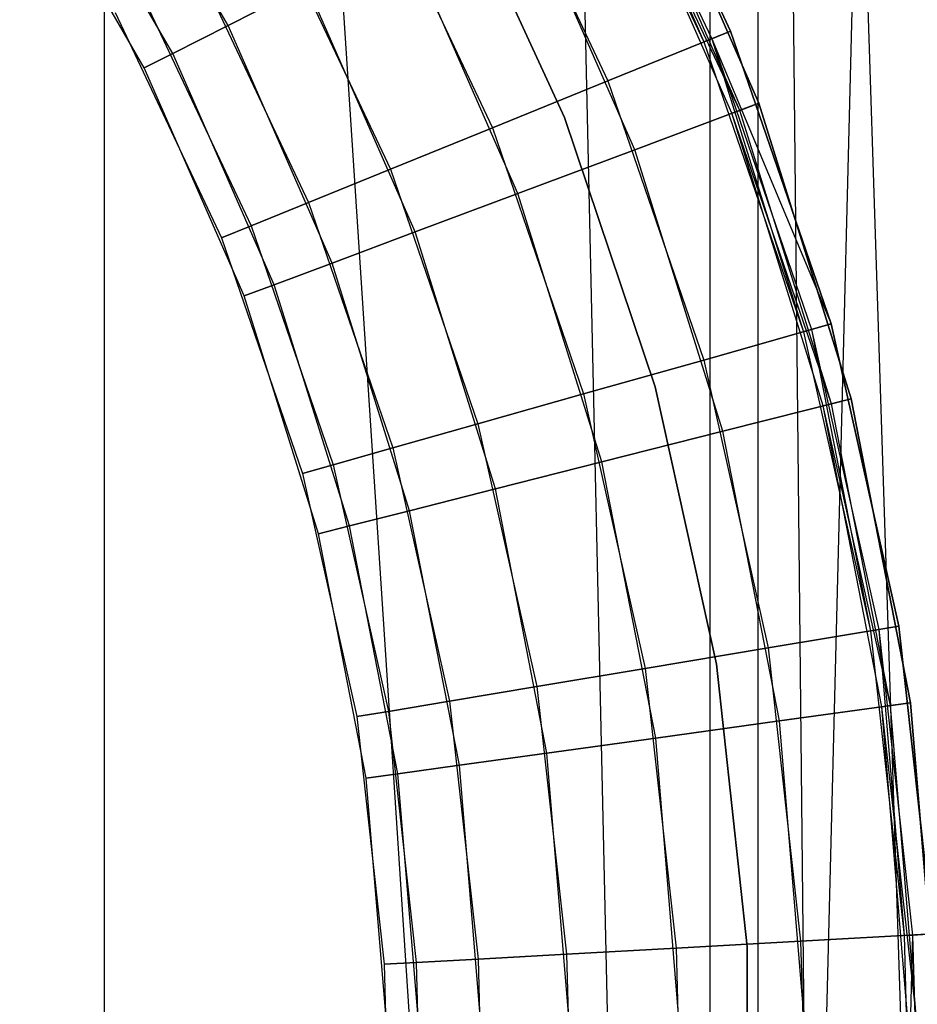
# Model space of a CAD drawing. Extents: x 0.1 to 12.1, y -6 to 6.
# Tile 76 of 181: x 6.426 to 6.597, y 0.016 to 0.204. Entities that reach past the tile are written whole.
import ezdxf

# ---------------------------------------------------------------- set-up
doc = ezdxf.new("R2010")
doc.units = 0
doc.header["$LTSCALE"] = 2.54
doc.layers.get('0').update_dxf_attribs({"linetype": 'CONTINUOUS'})

# ---------------------------------------------------------------- blocks, each defined once
blk = doc.blocks.new('DROPS_COLOR_C_STL')
at = {"color": 0}
for p, q in [((6.44165, 0.9, 26.53297), (6.44165, -0.9, 26.53297)), ((6.44165, 0.9, 26.53297), (6.44165, -0.9, 26.53297)), ((6.44165, 0.9, 26.53297), (6.55711, -0.85989, 26.54135)), ((6.44165, 0.9, 26.53297), (6.55711, -0.85989, 26.54135)), ((6.51769, 0.9, 26.53824), (6.55711, -0.85989, 26.54135)), ((6.51769, 0.9, 26.53824), (6.55711, -0.85989, 26.54135)), ((6.55711, -0.85989, 26.54135), (6.55713, 0.85987, 26.54135)), ((6.55711, -0.85989, 26.54135), (6.55713, 0.85987, 26.54135)), ((6.62027, -0.80885, 35.56442), (6.56624, 0.8516, 35.55722)), ((6.56624, 0.8516, 35.55722), (6.56624, -0.8516, 35.55722)), ((6.56624, 0.8516, 35.55722), (6.56624, -0.8516, 35.55722)), ((6.56624, 0.8516, 35.55722), (6.58385, -0.83654, 35.55949)), ((6.56624, 0.8516, 35.55722), (6.58385, -0.83654, 35.55949)), ((6.62027, -0.80885, 35.56442), (6.56624, 0.8516, 35.55722)), ((6.59981, 0.82387, 26.54502), (6.55711, -0.85989, 26.54135)), ((6.59981, 0.82387, 26.54502), (6.55711, -0.85989, 26.54135)), ((6.56104, 0.20151, 11), (6.53586, 0.25487, 11)), ((6.53586, 0.25487, 11.1), (6.56104, 0.20151, 11.1)), ((6.56104, 0.20151, 10.889), (6.53586, 0.25487, 10.889)), ((6.53586, 0.25487, 11.1), (6.56104, 0.20151, 11.1)), ((6.56104, 0.20151, 10.889), (6.53586, 0.25487, 10.889)), ((6.53586, 0.25487, 10.989), (6.56104, 0.20151, 10.989)), ((6.53586, 0.25487, 10.989), (6.56104, 0.20151, 10.989)), ((6.56104, 0.20151, 11), (6.53586, 0.25487, 11)), ((6.53103, 0.25225, 10.9945), (6.55595, 0.19944, 10.9945)), ((6.53244, 0.25302, 10.99061), (6.55744, 0.20005, 10.99061)), ((6.53244, 0.25302, 10.99061), (6.55744, 0.20005, 10.99061)), ((6.53244, 0.25302, 10.99839), (6.55595, 0.19944, 10.9945)), ((6.53244, 0.25302, 10.99839), (6.55744, 0.20005, 10.99839)), ((6.53244, 0.25302, 10.99839), (6.55744, 0.20005, 10.99839)), ((6.46524, 0.20259, 164.34557), (6.44052, 0.2454, 164.34557)), ((6.46524, 0.20259, 164.34557), (6.44052, 0.2454, 164.34557)), ((6.46524, 0.20259, 164.46543), (6.44052, 0.2454, 164.46543)), ((6.46524, 0.20259, 164.46543), (6.44052, 0.2454, 164.46543)), ((6.51366, 0.24285, 11.09694), (6.53765, 0.19201, 11.09694)), ((6.51366, 0.24285, 11.09694), (6.53765, 0.19201, 11.09694)), ((6.51366, 0.24285, 10.89207), (6.53765, 0.19201, 10.89207)), ((6.51366, 0.24285, 10.89207), (6.53765, 0.19201, 10.89207)), ((6.54271, 0.2418, 164.4), (6.56641, 0.18777, 164.4)), ((6.56641, 0.18777, 164.3), (6.54271, 0.2418, 164.3)), ((6.54271, 0.2418, 164.511), (6.56641, 0.18777, 164.511)), ((6.56641, 0.18777, 164.3), (6.54271, 0.2418, 164.3)), ((6.54271, 0.2418, 164.511), (6.56641, 0.18777, 164.511)), ((6.56641, 0.18777, 164.411), (6.54271, 0.2418, 164.411)), ((6.56641, 0.18777, 164.411), (6.54271, 0.2418, 164.411)), ((6.54271, 0.2418, 164.4), (6.56641, 0.18777, 164.4)), ((6.45469, 0.19725, 164.36809), (6.43063, 0.23894, 164.36809)), ((6.45469, 0.19725, 164.36809), (6.43063, 0.23894, 164.36809)), ((6.45469, 0.19725, 164.44291), (6.43063, 0.23894, 164.44291)), ((6.45469, 0.19725, 164.44291), (6.43063, 0.23894, 164.44291)), ((6.56126, 0.18584, 164.40551), (6.5378, 0.23931, 164.40551)), ((6.56277, 0.1864, 164.40161), (6.5378, 0.23931, 164.40551)), ((6.56277, 0.1864, 164.40939), (6.53924, 0.24004, 164.40939)), ((6.56277, 0.1864, 164.40939), (6.53924, 0.24004, 164.40939)), ((6.56277, 0.1864, 164.40161), (6.53924, 0.24004, 164.40161)), ((6.56277, 0.1864, 164.40161), (6.53924, 0.24004, 164.40161)), ((6.44926, 0.19451, 164.39279), (6.42553, 0.23561, 164.39279)), ((6.44926, 0.19451, 164.41821), (6.42553, 0.23561, 164.41821)), ((6.44926, 0.19451, 164.39279), (6.42553, 0.23561, 164.39279)), ((6.44926, 0.19451, 164.41821), (6.42553, 0.23561, 164.41821)), ((6.52939, 0.18507, 35.52113), (6.50666, 0.2342, 35.52113)), ((6.50666, 0.2342, 32.52113), (6.52939, 0.18507, 32.52113)), ((6.52939, 0.18507, 35.52113), (6.50666, 0.2342, 35.52113)), ((6.50666, 0.2342, 32.52113), (6.52939, 0.18507, 32.52113)), ((6.52939, 0.18507, 15.10455), (6.50666, 0.2342, 15.10455)), ((6.50666, 0.2342, 12.10455), (6.52939, 0.18507, 12.10455)), ((6.52939, 0.18507, 15.10455), (6.50666, 0.2342, 15.10455)), ((6.50666, 0.2342, 12.10455), (6.52939, 0.18507, 12.10455)), ((6.49275, 0.23153, 11.08792), (6.51562, 0.18306, 11.08792)), ((6.49275, 0.23153, 11.08792), (6.51562, 0.18306, 11.08792)), ((6.49275, 0.23153, 10.90108), (6.51562, 0.18306, 10.90108)), ((6.49275, 0.23153, 10.90108), (6.51562, 0.18306, 10.90108)), ((6.54276, 0.17891, 164.30306), (6.52018, 0.2304, 164.30306)), ((6.54276, 0.17891, 164.30306), (6.52018, 0.2304, 164.30306)), ((6.54276, 0.17891, 164.50793), (6.52018, 0.2304, 164.50793)), ((6.54276, 0.17891, 164.50793), (6.52018, 0.2304, 164.50793)), ((6.47434, 0.22157, 11.07347), (6.49623, 0.17519, 11.07347)), ((6.47434, 0.22157, 11.07347), (6.49623, 0.17519, 11.07347)), ((6.47434, 0.22157, 10.91553), (6.49623, 0.17519, 10.91553)), ((6.47434, 0.22157, 10.91553), (6.49623, 0.17519, 10.91553)), ((6.52049, 0.17058, 164.31208), (6.49896, 0.21966, 164.31208)), ((6.52049, 0.17058, 164.31208), (6.49896, 0.21966, 164.31208)), ((6.52049, 0.17058, 164.49891), (6.49896, 0.21966, 164.49891)), ((6.52049, 0.17058, 164.49891), (6.49896, 0.21966, 164.49891)), ((6.4595, 0.21355, 11.05443), (6.4806, 0.16884, 11.05443)), ((6.4595, 0.21355, 11.05443), (6.4806, 0.16884, 11.05443)), ((6.4595, 0.21355, 10.93457), (6.4806, 0.16884, 10.93457)), ((6.4595, 0.21355, 10.93457), (6.4806, 0.16884, 10.93457)), ((6.46524, 0.20259, 164.34557), (6.48029, 0.21021, 164.32654)), ((6.46524, 0.20259, 164.34557), (6.48029, 0.21021, 164.32654)), ((6.48029, 0.21021, 164.48447), (6.46524, 0.20259, 164.46543)), ((6.48029, 0.21021, 164.48447), (6.46524, 0.20259, 164.46543)), ((6.50089, 0.16324, 164.32654), (6.48029, 0.21021, 164.32654)), ((6.50089, 0.16324, 164.32654), (6.48029, 0.21021, 164.32654)), ((6.50089, 0.16324, 164.48447), (6.48029, 0.21021, 164.48447)), ((6.50089, 0.16324, 164.48447), (6.48029, 0.21021, 164.48447)), ((6.44911, 0.20792, 11.03191), (6.46965, 0.16439, 11.03191)), ((6.44911, 0.20792, 11.03191), (6.46965, 0.16439, 11.03191)), ((6.44911, 0.20792, 10.95709), (6.46965, 0.16439, 10.95709)), ((6.44911, 0.20792, 10.95709), (6.46965, 0.16439, 10.95709)), ((6.44376, 0.20502, 11.00722), (6.46401, 0.1621, 11.00722)), ((6.44376, 0.20502, 10.98178), (6.46401, 0.1621, 10.98178)), ((6.44376, 0.20502, 11.00722), (6.46401, 0.1621, 11.00722)), ((6.44376, 0.20502, 10.98178), (6.46401, 0.1621, 10.98178)), ((6.45469, 0.19725, 164.36809), (6.46524, 0.20259, 164.34557)), ((6.45469, 0.19725, 164.36809), (6.46524, 0.20259, 164.34557)), ((6.46524, 0.20259, 164.46543), (6.45469, 0.19725, 164.44291)), ((6.46524, 0.20259, 164.46543), (6.45469, 0.19725, 164.44291)), ((6.4851, 0.15732, 164.34557), (6.46524, 0.20259, 164.34557)), ((6.4851, 0.15732, 164.34557), (6.46524, 0.20259, 164.34557)), ((6.4851, 0.15732, 164.46543), (6.46524, 0.20259, 164.46543)), ((6.4851, 0.15732, 164.46543), (6.46524, 0.20259, 164.46543)), ((6.53765, 0.19201, 11.09694), (6.56104, 0.20151, 11.1)), ((6.53765, 0.19201, 11.09694), (6.56104, 0.20151, 11.1)), ((6.56104, 0.20151, 10.889), (6.53765, 0.19201, 10.89207)), ((6.56104, 0.20151, 10.889), (6.53765, 0.19201, 10.89207)), ((6.55744, 0.20005, 10.99061), (6.56104, 0.20151, 10.989)), ((6.56104, 0.20151, 11), (6.55744, 0.20005, 10.99839)), ((6.56104, 0.20151, 11), (6.55744, 0.20005, 10.99839)), ((6.5802, 0.14571, 11), (6.56104, 0.20151, 11)), ((6.56104, 0.20151, 11.1), (6.5802, 0.14571, 11.1)), ((6.5802, 0.14571, 10.889), (6.56104, 0.20151, 10.889)), ((6.56104, 0.20151, 11.1), (6.5802, 0.14571, 11.1)), ((6.5802, 0.14571, 10.889), (6.56104, 0.20151, 10.889)), ((6.56104, 0.20151, 10.989), (6.5802, 0.14571, 10.989)), ((6.5802, 0.14571, 11), (6.56104, 0.20151, 11)), ((6.55595, 0.19944, 10.9945), (6.55744, 0.20005, 10.99061)), ((6.55595, 0.19944, 10.9945), (6.55744, 0.20005, 10.99061)), ((6.55744, 0.20005, 10.99839), (6.55595, 0.19944, 10.9945)), ((6.55595, 0.19944, 10.9945), (6.57491, 0.14421, 10.9945)), ((6.55744, 0.20005, 10.99061), (6.5802, 0.14571, 10.989)), ((6.55744, 0.20005, 10.99061), (6.57646, 0.14465, 10.99061)), ((6.55744, 0.20005, 10.99061), (6.57646, 0.14465, 10.99061)), ((6.55744, 0.20005, 10.99839), (6.57491, 0.14421, 10.9945)), ((6.55744, 0.20005, 10.99839), (6.57646, 0.14465, 10.99839)), ((6.55744, 0.20005, 10.99839), (6.57646, 0.14465, 10.99839)), ((6.44926, 0.19451, 164.39279), (6.45469, 0.19725, 164.36809)), ((6.44926, 0.19451, 164.39279), (6.45469, 0.19725, 164.36809)), ((6.45469, 0.19725, 164.44291), (6.44926, 0.19451, 164.41821)), ((6.45469, 0.19725, 164.44291), (6.44926, 0.19451, 164.41821)), ((6.47403, 0.15318, 164.36809), (6.45469, 0.19725, 164.36809)), ((6.47403, 0.15318, 164.36809), (6.45469, 0.19725, 164.36809)), ((6.47403, 0.15318, 164.44291), (6.45469, 0.19725, 164.44291)), ((6.47403, 0.15318, 164.44291), (6.45469, 0.19725, 164.44291)), ((6.46833, 0.15104, 164.39279), (6.44926, 0.19451, 164.39279)), ((6.46833, 0.15104, 164.41821), (6.44926, 0.19451, 164.41821)), ((6.44926, 0.19451, 164.41821), (6.44926, 0.19451, 164.39279)), ((6.46833, 0.15104, 164.39279), (6.44926, 0.19451, 164.39279)), ((6.44926, 0.19451, 164.41821), (6.44926, 0.19451, 164.39279)), ((6.46833, 0.15104, 164.41821), (6.44926, 0.19451, 164.41821)), ((6.51562, 0.18306, 11.08792), (6.53765, 0.19201, 11.09694)), ((6.51562, 0.18306, 11.08792), (6.53765, 0.19201, 11.09694)), ((6.53765, 0.19201, 10.89207), (6.51562, 0.18306, 10.90108)), ((6.53765, 0.19201, 10.89207), (6.51562, 0.18306, 10.90108)), ((6.53765, 0.19201, 11.09694), (6.55591, 0.13884, 11.09694)), ((6.53765, 0.19201, 11.09694), (6.55591, 0.13884, 11.09694)), ((6.53765, 0.19201, 10.89207), (6.55591, 0.13884, 10.89207)), ((6.53765, 0.19201, 10.89207), (6.55591, 0.13884, 10.89207)), ((6.54276, 0.17891, 164.30306), (6.56641, 0.18777, 164.3)), ((6.54276, 0.17891, 164.30306), (6.56641, 0.18777, 164.3)), ((6.56641, 0.18777, 164.511), (6.54276, 0.17891, 164.50793)), ((6.56641, 0.18777, 164.511), (6.54276, 0.17891, 164.50793)), ((6.56277, 0.1864, 164.40939), (6.56641, 0.18777, 164.411)), ((6.56277, 0.1864, 164.40939), (6.56641, 0.18777, 164.411)), ((6.56641, 0.18777, 164.4), (6.56277, 0.1864, 164.40161)), ((6.56641, 0.18777, 164.4), (6.56277, 0.1864, 164.40161)), ((6.56641, 0.18777, 164.4), (6.58402, 0.13146, 164.4)), ((6.58402, 0.13146, 164.3), (6.56641, 0.18777, 164.3)), ((6.56641, 0.18777, 164.511), (6.58402, 0.13146, 164.511)), ((6.58402, 0.13146, 164.3), (6.56641, 0.18777, 164.3)), ((6.56641, 0.18777, 164.511), (6.58402, 0.13146, 164.511)), ((6.58402, 0.13146, 164.411), (6.56641, 0.18777, 164.411)), ((6.58402, 0.13146, 164.411), (6.56641, 0.18777, 164.411)), ((6.56641, 0.18777, 164.4), (6.58402, 0.13146, 164.4)), ((6.56126, 0.18584, 164.40551), (6.56277, 0.1864, 164.40939)), ((6.56126, 0.18584, 164.40551), (6.56277, 0.1864, 164.40939)), ((6.56277, 0.1864, 164.40161), (6.56126, 0.18584, 164.40551)), ((6.57869, 0.13011, 164.40551), (6.56126, 0.18584, 164.40551)), ((6.58025, 0.1305, 164.40161), (6.56126, 0.18584, 164.40551)), ((6.58025, 0.1305, 164.40939), (6.56277, 0.1864, 164.40939)), ((6.58025, 0.1305, 164.40939), (6.56277, 0.1864, 164.40939)), ((6.58025, 0.1305, 164.40161), (6.56277, 0.1864, 164.40161)), ((6.58025, 0.1305, 164.40161), (6.56277, 0.1864, 164.40161)), ((6.54668, 0.13376, 35.52113), (6.52939, 0.18507, 35.52113)), ((6.52939, 0.18507, 32.52113), (6.54668, 0.13376, 32.52113)), ((6.52939, 0.18507, 35.52113), (6.52939, 0.18507, 32.52113)), ((6.54668, 0.13376, 35.52113), (6.52939, 0.18507, 35.52113)), ((6.52939, 0.18507, 32.52113), (6.54668, 0.13376, 32.52113)), ((6.52939, 0.18507, 35.52113), (6.52939, 0.18507, 32.52113)), ((6.54668, 0.13376, 15.10455), (6.52939, 0.18507, 15.10455)), ((6.52939, 0.18507, 12.10455), (6.54668, 0.13376, 12.10455)), ((6.52939, 0.18507, 15.10455), (6.52939, 0.18507, 12.10455)), ((6.54668, 0.13376, 15.10455), (6.52939, 0.18507, 15.10455)), ((6.52939, 0.18507, 12.10455), (6.54668, 0.13376, 12.10455)), ((6.52939, 0.18507, 15.10455), (6.52939, 0.18507, 12.10455)), ((6.49623, 0.17519, 11.07347), (6.51562, 0.18306, 11.08792)), ((6.49623, 0.17519, 11.07347), (6.51562, 0.18306, 11.08792)), ((6.51562, 0.18306, 10.90108), (6.49623, 0.17519, 10.91553)), ((6.51562, 0.18306, 10.90108), (6.49623, 0.17519, 10.91553)), ((6.51562, 0.18306, 11.08792), (6.53302, 0.13237, 11.08792)), ((6.51562, 0.18306, 11.08792), (6.53302, 0.13237, 11.08792)), ((6.51562, 0.18306, 10.90108), (6.53302, 0.13237, 10.90108)), ((6.51562, 0.18306, 10.90108), (6.53302, 0.13237, 10.90108)), ((6.52049, 0.17058, 164.31208), (6.54276, 0.17891, 164.30306)), ((6.52049, 0.17058, 164.31208), (6.54276, 0.17891, 164.30306)), ((6.54276, 0.17891, 164.50793), (6.52049, 0.17058, 164.49891)), ((6.54276, 0.17891, 164.50793), (6.52049, 0.17058, 164.49891)), ((6.55954, 0.12526, 164.30306), (6.54276, 0.17891, 164.30306)), ((6.55954, 0.12526, 164.30306), (6.54276, 0.17891, 164.30306)), ((6.55954, 0.12526, 164.50793), (6.54276, 0.17891, 164.50793)), ((6.55954, 0.12526, 164.50793), (6.54276, 0.17891, 164.50793)), ((6.4806, 0.16884, 11.05443), (6.49623, 0.17519, 11.07347)), ((6.4806, 0.16884, 11.05443), (6.49623, 0.17519, 11.07347)), ((6.49623, 0.17519, 10.91553), (6.4806, 0.16884, 10.93457)), ((6.49623, 0.17519, 10.91553), (6.4806, 0.16884, 10.93457)), ((6.49623, 0.17519, 11.07347), (6.51288, 0.12668, 11.07347)), ((6.49623, 0.17519, 11.07347), (6.51288, 0.12668, 11.07347)), ((6.49623, 0.17519, 10.91553), (6.51288, 0.12668, 10.91553)), ((6.49623, 0.17519, 10.91553), (6.51288, 0.12668, 10.91553)), ((6.46965, 0.16439, 11.03191), (6.4806, 0.16884, 11.05443)), ((6.46965, 0.16439, 11.03191), (6.4806, 0.16884, 11.05443)), ((6.4806, 0.16884, 10.93457), (6.46965, 0.16439, 10.95709)), ((6.4806, 0.16884, 10.93457), (6.46965, 0.16439, 10.95709)), ((6.4806, 0.16884, 11.05443), (6.49665, 0.12209, 11.05443)), ((6.4806, 0.16884, 11.05443), (6.49665, 0.12209, 11.05443)), ((6.4806, 0.16884, 10.93457), (6.49665, 0.12209, 10.93457)), ((6.4806, 0.16884, 10.93457), (6.49665, 0.12209, 10.93457)), ((6.50089, 0.16324, 164.32654), (6.52049, 0.17058, 164.31208)), ((6.50089, 0.16324, 164.32654), (6.52049, 0.17058, 164.31208)), ((6.52049, 0.17058, 164.49891), (6.50089, 0.16324, 164.48447)), ((6.52049, 0.17058, 164.49891), (6.50089, 0.16324, 164.48447)), ((6.53649, 0.11942, 164.31208), (6.52049, 0.17058, 164.31208)), ((6.53649, 0.11942, 164.31208), (6.52049, 0.17058, 164.31208)), ((6.53649, 0.11942, 164.49891), (6.52049, 0.17058, 164.49891)), ((6.53649, 0.11942, 164.49891), (6.52049, 0.17058, 164.49891)), ((6.46401, 0.1621, 11.00722), (6.46965, 0.16439, 11.03191)), ((6.46401, 0.1621, 11.00722), (6.46965, 0.16439, 11.03191)), ((6.46965, 0.16439, 10.95709), (6.46401, 0.1621, 10.98178)), ((6.46965, 0.16439, 10.95709), (6.46401, 0.1621, 10.98178)), ((6.46965, 0.16439, 11.03191), (6.48528, 0.11887, 11.03191)), ((6.46965, 0.16439, 11.03191), (6.48528, 0.11887, 11.03191)), ((6.46965, 0.16439, 10.95709), (6.48528, 0.11887, 10.95709)), ((6.46965, 0.16439, 10.95709), (6.48528, 0.11887, 10.95709)), ((6.4851, 0.15732, 164.34557), (6.50089, 0.16324, 164.32654)), ((6.4851, 0.15732, 164.34557), (6.50089, 0.16324, 164.32654)), ((6.50089, 0.16324, 164.48447), (6.4851, 0.15732, 164.46543)), ((6.50089, 0.16324, 164.48447), (6.4851, 0.15732, 164.46543)), ((6.5162, 0.11428, 164.32654), (6.50089, 0.16324, 164.32654)), ((6.5162, 0.11428, 164.32654), (6.50089, 0.16324, 164.32654)), ((6.5162, 0.11428, 164.48447), (6.50089, 0.16324, 164.48447)), ((6.5162, 0.11428, 164.48447), (6.50089, 0.16324, 164.48447)), ((6.46401, 0.1621, 11.00722), (6.47942, 0.11721, 11.00722)), ((6.46401, 0.1621, 10.98178), (6.46401, 0.1621, 11.00722)), ((6.46401, 0.1621, 10.98178), (6.47942, 0.11721, 10.98178)), ((6.46401, 0.1621, 11.00722), (6.47942, 0.11721, 11.00722)), ((6.46401, 0.1621, 10.98178), (6.46401, 0.1621, 11.00722)), ((6.46401, 0.1621, 10.98178), (6.47942, 0.11721, 10.98178)), ((6.47403, 0.15318, 164.36809), (6.4851, 0.15732, 164.34557)), ((6.47403, 0.15318, 164.36809), (6.4851, 0.15732, 164.34557)), ((6.4851, 0.15732, 164.46543), (6.47403, 0.15318, 164.44291)), ((6.4851, 0.15732, 164.46543), (6.47403, 0.15318, 164.44291)), ((6.49985, 0.11014, 164.34557), (6.4851, 0.15732, 164.34557)), ((6.49985, 0.11014, 164.34557), (6.4851, 0.15732, 164.34557)), ((6.49985, 0.11014, 164.46543), (6.4851, 0.15732, 164.46543)), ((6.49985, 0.11014, 164.46543), (6.4851, 0.15732, 164.46543)), ((6.46833, 0.15104, 164.39279), (6.47403, 0.15318, 164.36809)), ((6.46833, 0.15104, 164.39279), (6.47403, 0.15318, 164.36809)), ((6.47403, 0.15318, 164.44291), (6.46833, 0.15104, 164.41821)), ((6.47403, 0.15318, 164.44291), (6.46833, 0.15104, 164.41821)), ((6.48839, 0.10724, 164.36809), (6.47403, 0.15318, 164.36809)), ((6.48839, 0.10724, 164.36809), (6.47403, 0.15318, 164.36809)), ((6.48839, 0.10724, 164.44291), (6.47403, 0.15318, 164.44291)), ((6.48839, 0.10724, 164.44291), (6.47403, 0.15318, 164.44291)), ((6.48249, 0.10575, 164.39279), (6.46833, 0.15104, 164.39279)), ((6.48249, 0.10575, 164.41821), (6.46833, 0.15104, 164.41821)), ((6.46833, 0.15104, 164.41821), (6.46833, 0.15104, 164.39279)), ((6.48249, 0.10575, 164.39279), (6.46833, 0.15104, 164.39279)), ((6.46833, 0.15104, 164.41821), (6.46833, 0.15104, 164.39279)), ((6.48249, 0.10575, 164.41821), (6.46833, 0.15104, 164.41821)), ((6.55591, 0.13884, 11.09694), (6.5802, 0.14571, 11.1)), ((6.55591, 0.13884, 11.09694), (6.5802, 0.14571, 11.1)), ((6.5802, 0.14571, 10.889), (6.55591, 0.13884, 10.89207)), ((6.5802, 0.14571, 10.889), (6.55591, 0.13884, 10.89207)), ((6.57491, 0.14421, 10.9945), (6.57646, 0.14465, 10.99061)), ((6.57491, 0.14421, 10.9945), (6.57646, 0.14465, 10.99061)), ((6.57646, 0.14465, 10.99839), (6.57491, 0.14421, 10.9945)), ((6.57646, 0.14465, 10.99061), (6.5802, 0.14571, 10.989)), ((6.57646, 0.14465, 10.99061), (6.5802, 0.14571, 10.989)), ((6.5802, 0.14571, 11), (6.57646, 0.14465, 10.99839)), ((6.5802, 0.14571, 11), (6.57646, 0.14465, 10.99839)), ((6.57646, 0.14465, 10.99061), (6.58927, 0.0875, 10.99061)), ((6.57646, 0.14465, 10.99061), (6.58927, 0.0875, 10.99061)), ((6.57646, 0.14465, 10.99839), (6.58768, 0.08724, 10.9945)), ((6.57646, 0.14465, 10.99839), (6.58927, 0.0875, 10.99839)), ((6.57646, 0.14465, 10.99839), (6.58927, 0.0875, 10.99839)), ((6.5931, 0.08814, 11), (6.5802, 0.14571, 11)), ((6.5802, 0.14571, 11.1), (6.5931, 0.08814, 11.1)), ((6.5931, 0.08814, 10.889), (6.5802, 0.14571, 10.889)), ((6.5802, 0.14571, 11.1), (6.5931, 0.08814, 11.1)), ((6.5931, 0.08814, 10.889), (6.5802, 0.14571, 10.889)), ((6.5802, 0.14571, 10.989), (6.5931, 0.08814, 10.989)), ((6.5802, 0.14571, 10.989), (6.5931, 0.08814, 10.989)), ((6.5931, 0.08814, 11), (6.5802, 0.14571, 11)), ((6.57491, 0.14421, 10.9945), (6.58768, 0.08724, 10.9945)), ((6.53302, 0.13237, 11.08792), (6.55591, 0.13884, 11.09694)), ((6.53302, 0.13237, 11.08792), (6.55591, 0.13884, 11.09694)), ((6.55591, 0.13884, 10.89207), (6.53302, 0.13237, 10.90108)), ((6.55591, 0.13884, 10.89207), (6.53302, 0.13237, 10.90108)), ((6.55591, 0.13884, 11.09694), (6.5682, 0.08398, 11.09694)), ((6.55591, 0.13884, 11.09694), (6.5682, 0.08398, 11.09694)), ((6.55591, 0.13884, 10.89207), (6.5682, 0.08398, 10.89207)), ((6.55591, 0.13884, 10.89207), (6.5682, 0.08398, 10.89207)), ((6.55832, 0.08089, 35.52113), (6.54668, 0.13376, 35.52113)), ((6.54668, 0.13376, 32.52113), (6.55832, 0.08089, 32.52113)), ((6.54668, 0.13376, 35.52113), (6.54668, 0.13376, 32.52113)), ((6.55832, 0.08089, 35.52113), (6.54668, 0.13376, 35.52113)), ((6.54668, 0.13376, 32.52113), (6.55832, 0.08089, 32.52113)), ((6.54668, 0.13376, 35.52113), (6.54668, 0.13376, 32.52113)), ((6.55832, 0.08089, 15.10455), (6.54668, 0.13376, 15.10455)), ((6.54668, 0.13376, 12.10455), (6.55832, 0.08089, 12.10455)), ((6.54668, 0.13376, 15.10455), (6.54668, 0.13376, 12.10455)), ((6.55832, 0.08089, 15.10455), (6.54668, 0.13376, 15.10455)), ((6.54668, 0.13376, 12.10455), (6.55832, 0.08089, 12.10455)), ((6.54668, 0.13376, 15.10455), (6.54668, 0.13376, 12.10455)), ((6.51288, 0.12668, 11.07347), (6.53302, 0.13237, 11.08792)), ((6.51288, 0.12668, 11.07347), (6.53302, 0.13237, 11.08792)), ((6.53302, 0.13237, 10.90108), (6.51288, 0.12668, 10.91553)), ((6.53302, 0.13237, 10.90108), (6.51288, 0.12668, 10.91553)), ((6.53302, 0.13237, 11.08792), (6.54474, 0.08007, 11.08792)), ((6.53302, 0.13237, 11.08792), (6.54474, 0.08007, 11.08792)), ((6.53302, 0.13237, 10.90108), (6.54474, 0.08007, 10.90108)), ((6.53302, 0.13237, 10.90108), (6.54474, 0.08007, 10.90108)), ((6.55954, 0.12526, 164.30306), (6.58402, 0.13146, 164.3)), ((6.55954, 0.12526, 164.30306), (6.58402, 0.13146, 164.3)), ((6.58402, 0.13146, 164.511), (6.55954, 0.12526, 164.50793)), ((6.58402, 0.13146, 164.511), (6.55954, 0.12526, 164.50793)), ((6.58025, 0.1305, 164.40939), (6.58402, 0.13146, 164.411)), ((6.58025, 0.1305, 164.40939), (6.58402, 0.13146, 164.411)), ((6.58402, 0.13146, 164.4), (6.58025, 0.1305, 164.40161)), ((6.58402, 0.13146, 164.4), (6.58025, 0.1305, 164.40161)), ((6.58402, 0.13146, 164.4), (6.59533, 0.07355, 164.4)), ((6.59533, 0.07355, 164.3), (6.58402, 0.13146, 164.3)), ((6.58402, 0.13146, 164.511), (6.59533, 0.07355, 164.511)), ((6.59533, 0.07355, 164.3), (6.58402, 0.13146, 164.3)), ((6.58402, 0.13146, 164.511), (6.59533, 0.07355, 164.511)), ((6.59533, 0.07355, 164.411), (6.58402, 0.13146, 164.411)), ((6.59533, 0.07355, 164.411), (6.58402, 0.13146, 164.411)), ((6.58402, 0.13146, 164.4), (6.59533, 0.07355, 164.4)), ((6.57869, 0.13011, 164.40551), (6.58025, 0.1305, 164.40939)), ((6.57869, 0.13011, 164.40551), (6.58025, 0.1305, 164.40939)), ((6.58025, 0.1305, 164.40161), (6.57869, 0.13011, 164.40551)), ((6.58988, 0.0728, 164.40551), (6.57869, 0.13011, 164.40551)), ((6.59148, 0.07302, 164.40161), (6.57869, 0.13011, 164.40551)), ((6.59148, 0.07302, 164.40939), (6.58025, 0.1305, 164.40939)), ((6.59148, 0.07302, 164.40939), (6.58025, 0.1305, 164.40939)), ((6.59148, 0.07302, 164.40161), (6.58025, 0.1305, 164.40161)), ((6.59148, 0.07302, 164.40161), (6.58025, 0.1305, 164.40161)), ((6.49665, 0.12209, 11.05443), (6.51288, 0.12668, 11.07347)), ((6.49665, 0.12209, 11.05443), (6.51288, 0.12668, 11.07347)), ((6.51288, 0.12668, 10.91553), (6.49665, 0.12209, 10.93457)), ((6.51288, 0.12668, 10.91553), (6.49665, 0.12209, 10.93457)), ((6.51288, 0.12668, 11.07347), (6.5241, 0.07663, 11.07347)), ((6.51288, 0.12668, 11.07347), (6.5241, 0.07663, 11.07347)), ((6.51288, 0.12668, 10.91553), (6.5241, 0.07663, 10.91553)), ((6.51288, 0.12668, 10.91553), (6.5241, 0.07663, 10.91553)), ((6.53649, 0.11942, 164.31208), (6.55954, 0.12526, 164.30306)), ((6.53649, 0.11942, 164.31208), (6.55954, 0.12526, 164.30306)), ((6.55954, 0.12526, 164.50793), (6.53649, 0.11942, 164.49891)), ((6.55954, 0.12526, 164.50793), (6.53649, 0.11942, 164.49891)), ((6.57032, 0.07008, 164.30306), (6.55954, 0.12526, 164.30306)), ((6.57032, 0.07008, 164.30306), (6.55954, 0.12526, 164.30306)), ((6.57032, 0.07008, 164.50793), (6.55954, 0.12526, 164.50793)), ((6.57032, 0.07008, 164.50793), (6.55954, 0.12526, 164.50793)), ((6.48528, 0.11887, 11.03191), (6.49665, 0.12209, 11.05443)), ((6.48528, 0.11887, 11.03191), (6.49665, 0.12209, 11.05443)), ((6.49665, 0.12209, 10.93457), (6.48528, 0.11887, 10.95709)), ((6.49665, 0.12209, 10.93457), (6.48528, 0.11887, 10.95709)), ((6.49665, 0.12209, 11.05443), (6.50746, 0.07385, 11.05443)), ((6.49665, 0.12209, 11.05443), (6.50746, 0.07385, 11.05443)), ((6.49665, 0.12209, 10.93457), (6.50746, 0.07385, 10.93457)), ((6.49665, 0.12209, 10.93457), (6.50746, 0.07385, 10.93457)), ((6.47942, 0.11721, 11.00722), (6.48528, 0.11887, 11.03191)), ((6.47942, 0.11721, 11.00722), (6.48528, 0.11887, 11.03191)), ((6.48528, 0.11887, 10.95709), (6.47942, 0.11721, 10.98178)), ((6.48528, 0.11887, 10.95709), (6.47942, 0.11721, 10.98178)), ((6.48528, 0.11887, 11.03191), (6.4958, 0.0719, 11.03191)), ((6.48528, 0.11887, 11.03191), (6.4958, 0.0719, 11.03191)), ((6.48528, 0.11887, 10.95709), (6.4958, 0.0719, 10.95709)), ((6.48528, 0.11887, 10.95709), (6.4958, 0.0719, 10.95709)), ((6.5162, 0.11428, 164.32654), (6.53649, 0.11942, 164.31208)), ((6.5162, 0.11428, 164.32654), (6.53649, 0.11942, 164.31208)), ((6.53649, 0.11942, 164.49891), (6.5162, 0.11428, 164.48447)), ((6.53649, 0.11942, 164.49891), (6.5162, 0.11428, 164.48447)), ((6.54677, 0.06682, 164.31208), (6.53649, 0.11942, 164.31208)), ((6.54677, 0.06682, 164.31208), (6.53649, 0.11942, 164.31208)), ((6.54677, 0.06682, 164.49891), (6.53649, 0.11942, 164.49891)), ((6.54677, 0.06682, 164.49891), (6.53649, 0.11942, 164.49891)), ((6.47942, 0.11721, 11.00722), (6.4898, 0.0709, 11.00722)), ((6.47942, 0.11721, 10.98178), (6.47942, 0.11721, 11.00722)), ((6.47942, 0.11721, 10.98178), (6.4898, 0.0709, 10.98178)), ((6.47942, 0.11721, 11.00722), (6.4898, 0.0709, 11.00722)), ((6.47942, 0.11721, 10.98178), (6.47942, 0.11721, 11.00722)), ((6.47942, 0.11721, 10.98178), (6.4898, 0.0709, 10.98178)), ((6.49985, 0.11014, 164.34557), (6.5162, 0.11428, 164.32654)), ((6.49985, 0.11014, 164.34557), (6.5162, 0.11428, 164.32654)), ((6.5162, 0.11428, 164.48447), (6.49985, 0.11014, 164.46543)), ((6.5162, 0.11428, 164.48447), (6.49985, 0.11014, 164.46543)), ((6.52603, 0.06394, 164.32654), (6.5162, 0.11428, 164.32654)), ((6.52603, 0.06394, 164.32654), (6.5162, 0.11428, 164.32654)), ((6.52603, 0.06394, 164.48447), (6.5162, 0.11428, 164.48447)), ((6.52603, 0.06394, 164.48447), (6.5162, 0.11428, 164.48447)), ((6.48839, 0.10724, 164.36809), (6.49985, 0.11014, 164.34557)), ((6.48839, 0.10724, 164.36809), (6.49985, 0.11014, 164.34557)), ((6.49985, 0.11014, 164.46543), (6.48839, 0.10724, 164.44291)), ((6.49985, 0.11014, 164.46543), (6.48839, 0.10724, 164.44291)), ((6.50933, 0.06163, 164.34557), (6.49985, 0.11014, 164.34557)), ((6.50933, 0.06163, 164.34557), (6.49985, 0.11014, 164.34557)), ((6.50933, 0.06163, 164.46543), (6.49985, 0.11014, 164.46543)), ((6.50933, 0.06163, 164.46543), (6.49985, 0.11014, 164.46543)), ((6.48249, 0.10575, 164.39279), (6.48839, 0.10724, 164.36809)), ((6.48249, 0.10575, 164.39279), (6.48839, 0.10724, 164.36809)), ((6.48839, 0.10724, 164.44291), (6.48249, 0.10575, 164.41821)), ((6.48839, 0.10724, 164.44291), (6.48249, 0.10575, 164.41821)), ((6.49762, 0.06, 164.36809), (6.48839, 0.10724, 164.36809)), ((6.49762, 0.06, 164.36809), (6.48839, 0.10724, 164.36809)), ((6.49762, 0.06, 164.44291), (6.48839, 0.10724, 164.44291)), ((6.49762, 0.06, 164.44291), (6.48839, 0.10724, 164.44291)), ((6.49159, 0.05917, 164.39279), (6.48249, 0.10575, 164.39279)), ((6.49159, 0.05917, 164.41821), (6.48249, 0.10575, 164.41821)), ((6.48249, 0.10575, 164.41821), (6.48249, 0.10575, 164.39279)), ((6.49159, 0.05917, 164.39279), (6.48249, 0.10575, 164.39279)), ((6.48249, 0.10575, 164.41821), (6.48249, 0.10575, 164.39279)), ((6.49159, 0.05917, 164.41821), (6.48249, 0.10575, 164.41821)), ((6.5682, 0.08398, 11.09694), (6.5931, 0.08814, 11.1)), ((6.5682, 0.08398, 11.09694), (6.5931, 0.08814, 11.1)), ((6.5931, 0.08814, 10.889), (6.5682, 0.08398, 10.89207)), ((6.5931, 0.08814, 10.889), (6.5682, 0.08398, 10.89207)), ((6.58768, 0.08724, 10.9945), (6.58927, 0.0875, 10.99061)), ((6.58768, 0.08724, 10.9945), (6.58927, 0.0875, 10.99061)), ((6.58927, 0.0875, 10.99839), (6.58768, 0.08724, 10.9945)), ((6.58768, 0.08724, 10.9945), (6.5941, 0.0292, 10.9945)), ((6.58927, 0.0875, 10.99061), (6.5931, 0.08814, 10.989)), ((6.58927, 0.0875, 10.99061), (6.5931, 0.08814, 10.989)), ((6.5931, 0.08814, 11), (6.58927, 0.0875, 10.99839)), ((6.5931, 0.08814, 11), (6.58927, 0.0875, 10.99839)), ((6.58927, 0.0875, 10.99061), (6.59571, 0.02929, 10.99061)), ((6.58927, 0.0875, 10.99061), (6.59571, 0.02929, 10.99061)), ((6.58927, 0.0875, 10.99839), (6.5941, 0.0292, 10.9945)), ((6.58927, 0.0875, 10.99839), (6.59571, 0.02929, 10.99839)), ((6.58927, 0.0875, 10.99839), (6.59571, 0.02929, 10.99839)), ((6.59959, 0.0295, 11), (6.5931, 0.08814, 11)), ((6.5931, 0.08814, 11.1), (6.59959, 0.0295, 11.1)), ((6.59959, 0.0295, 10.889), (6.5931, 0.08814, 10.889)), ((6.5931, 0.08814, 11.1), (6.59959, 0.0295, 11.1)), ((6.59959, 0.0295, 10.889), (6.5931, 0.08814, 10.889)), ((6.5931, 0.08814, 10.989), (6.59959, 0.0295, 10.989)), ((6.5931, 0.08814, 10.989), (6.59959, 0.0295, 10.989)), ((6.59959, 0.0295, 11), (6.5931, 0.08814, 11)), ((6.54474, 0.08007, 11.08792), (6.5682, 0.08398, 11.09694)), ((6.54474, 0.08007, 11.08792), (6.5682, 0.08398, 11.09694)), ((6.5682, 0.08398, 10.89207), (6.54474, 0.08007, 10.90108)), ((6.5682, 0.08398, 10.89207), (6.54474, 0.08007, 10.90108)), ((6.5682, 0.08398, 11.09694), (6.57438, 0.02811, 11.09694)), ((6.5682, 0.08398, 11.09694), (6.57438, 0.02811, 11.09694)), ((6.5682, 0.08398, 10.89207), (6.57438, 0.02811, 10.89207)), ((6.5682, 0.08398, 10.89207), (6.57438, 0.02811, 10.89207)), ((6.56417, 0.02707, 35.52113), (6.55832, 0.08089, 35.52113)), ((6.55832, 0.08089, 32.52113), (6.56417, 0.02707, 32.52113)), ((6.55832, 0.08089, 35.52113), (6.55832, 0.08089, 32.52113)), ((6.56417, 0.02707, 35.52113), (6.55832, 0.08089, 35.52113)), ((6.55832, 0.08089, 32.52113), (6.56417, 0.02707, 32.52113)), ((6.55832, 0.08089, 35.52113), (6.55832, 0.08089, 32.52113)), ((6.56417, 0.02707, 15.10455), (6.55832, 0.08089, 15.10455)), ((6.55832, 0.08089, 12.10455), (6.56417, 0.02707, 12.10455)), ((6.55832, 0.08089, 15.10455), (6.55832, 0.08089, 12.10455)), ((6.56417, 0.02707, 15.10455), (6.55832, 0.08089, 15.10455)), ((6.55832, 0.08089, 12.10455), (6.56417, 0.02707, 12.10455)), ((6.55832, 0.08089, 15.10455), (6.55832, 0.08089, 12.10455)), ((6.5241, 0.07663, 11.07347), (6.54474, 0.08007, 11.08792)), ((6.5241, 0.07663, 11.07347), (6.54474, 0.08007, 11.08792)), ((6.54474, 0.08007, 10.90108), (6.5241, 0.07663, 10.91553)), ((6.54474, 0.08007, 10.90108), (6.5241, 0.07663, 10.91553)), ((6.54474, 0.08007, 11.08792), (6.55064, 0.0268, 11.08792)), ((6.54474, 0.08007, 11.08792), (6.55064, 0.0268, 11.08792)), ((6.54474, 0.08007, 10.90108), (6.55064, 0.0268, 10.90108)), ((6.54474, 0.08007, 10.90108), (6.55064, 0.0268, 10.90108)), ((6.50746, 0.07385, 11.05443), (6.5241, 0.07663, 11.07347)), ((6.50746, 0.07385, 11.05443), (6.5241, 0.07663, 11.07347)), ((6.5241, 0.07663, 10.91553), (6.50746, 0.07385, 10.93457)), ((6.5241, 0.07663, 10.91553), (6.50746, 0.07385, 10.93457)), ((6.5241, 0.07663, 11.07347), (6.52974, 0.02565, 11.07347)), ((6.5241, 0.07663, 11.07347), (6.52974, 0.02565, 11.07347)), ((6.5241, 0.07663, 10.91553), (6.52974, 0.02565, 10.91553)), ((6.5241, 0.07663, 10.91553), (6.52974, 0.02565, 10.91553)), ((6.4958, 0.0719, 11.03191), (6.50746, 0.07385, 11.05443)), ((6.4958, 0.0719, 11.03191), (6.50746, 0.07385, 11.05443)), ((6.50746, 0.07385, 10.93457), (6.4958, 0.0719, 10.95709)), ((6.50746, 0.07385, 10.93457), (6.4958, 0.0719, 10.95709)), ((6.50746, 0.07385, 11.05443), (6.5129, 0.02472, 11.05443)), ((6.50746, 0.07385, 11.05443), (6.5129, 0.02472, 11.05443)), ((6.50746, 0.07385, 10.93457), (6.5129, 0.02472, 10.93457)), ((6.50746, 0.07385, 10.93457), (6.5129, 0.02472, 10.93457)), ((6.57032, 0.07008, 164.30306), (6.59533, 0.07355, 164.3)), ((6.57032, 0.07008, 164.30306), (6.59533, 0.07355, 164.3)), ((6.59533, 0.07355, 164.511), (6.57032, 0.07008, 164.50793)), ((6.59533, 0.07355, 164.511), (6.57032, 0.07008, 164.50793)), ((6.59148, 0.07302, 164.40939), (6.59533, 0.07355, 164.411)), ((6.59148, 0.07302, 164.40939), (6.59533, 0.07355, 164.411)), ((6.59533, 0.07355, 164.4), (6.59148, 0.07302, 164.40161)), ((6.59533, 0.07355, 164.4), (6.59148, 0.07302, 164.40161)), ((6.59533, 0.07355, 164.4), (6.6002, 0.01476, 164.4)), ((6.6002, 0.01476, 164.3), (6.59533, 0.07355, 164.3)), ((6.59533, 0.07355, 164.511), (6.6002, 0.01476, 164.511)), ((6.6002, 0.01476, 164.3), (6.59533, 0.07355, 164.3)), ((6.59533, 0.07355, 164.511), (6.6002, 0.01476, 164.511)), ((6.6002, 0.01476, 164.411), (6.59533, 0.07355, 164.411)), ((6.6002, 0.01476, 164.411), (6.59533, 0.07355, 164.411)), ((6.59533, 0.07355, 164.4), (6.6002, 0.01476, 164.4)), ((6.4898, 0.0709, 11.00722), (6.4958, 0.0719, 11.03191)), ((6.4898, 0.0709, 11.00722), (6.4958, 0.0719, 11.03191)), ((6.4958, 0.0719, 10.95709), (6.4898, 0.0709, 10.98178)), ((6.4958, 0.0719, 10.95709), (6.4898, 0.0709, 10.98178)), ((6.4958, 0.0719, 11.03191), (6.5011, 0.02407, 11.03191)), ((6.4958, 0.0719, 11.03191), (6.5011, 0.02407, 11.03191)), ((6.4958, 0.0719, 10.95709), (6.5011, 0.02407, 10.95709)), ((6.4958, 0.0719, 10.95709), (6.5011, 0.02407, 10.95709)), ((6.58988, 0.0728, 164.40551), (6.59148, 0.07302, 164.40939)), ((6.58988, 0.0728, 164.40551), (6.59148, 0.07302, 164.40939)), ((6.59148, 0.07302, 164.40161), (6.58988, 0.0728, 164.40551)), ((6.5947, 0.0146, 164.40551), (6.58988, 0.0728, 164.40551)), ((6.59632, 0.01465, 164.40161), (6.58988, 0.0728, 164.40551)), ((6.59632, 0.01465, 164.40939), (6.59148, 0.07302, 164.40939)), ((6.59632, 0.01465, 164.40939), (6.59148, 0.07302, 164.40939)), ((6.59632, 0.01465, 164.40161), (6.59148, 0.07302, 164.40161)), ((6.59632, 0.01465, 164.40161), (6.59148, 0.07302, 164.40161)), ((6.4898, 0.0709, 11.00722), (6.49502, 0.02373, 11.00722)), ((6.4898, 0.0709, 10.98178), (6.4898, 0.0709, 11.00722)), ((6.4898, 0.0709, 10.98178), (6.49502, 0.02373, 10.98178)), ((6.4898, 0.0709, 11.00722), (6.49502, 0.02373, 11.00722)), ((6.4898, 0.0709, 10.98178), (6.4898, 0.0709, 11.00722)), ((6.4898, 0.0709, 10.98178), (6.49502, 0.02373, 10.98178)), ((6.54677, 0.06682, 164.31208), (6.57032, 0.07008, 164.30306)), ((6.54677, 0.06682, 164.31208), (6.57032, 0.07008, 164.30306)), ((6.57032, 0.07008, 164.50793), (6.54677, 0.06682, 164.49891)), ((6.57032, 0.07008, 164.50793), (6.54677, 0.06682, 164.49891)), ((6.57496, 0.01406, 164.30306), (6.57032, 0.07008, 164.30306)), ((6.57496, 0.01406, 164.30306), (6.57032, 0.07008, 164.30306)), ((6.57496, 0.01406, 164.50793), (6.57032, 0.07008, 164.50793)), ((6.57496, 0.01406, 164.50793), (6.57032, 0.07008, 164.50793)), ((6.52603, 0.06394, 164.32654), (6.54677, 0.06682, 164.31208)), ((6.52603, 0.06394, 164.32654), (6.54677, 0.06682, 164.31208)), ((6.54677, 0.06682, 164.49891), (6.52603, 0.06394, 164.48447)), ((6.54677, 0.06682, 164.49891), (6.52603, 0.06394, 164.48447)), ((6.55119, 0.0134, 164.31208), (6.54677, 0.06682, 164.31208)), ((6.55119, 0.0134, 164.31208), (6.54677, 0.06682, 164.31208)), ((6.55119, 0.0134, 164.49891), (6.54677, 0.06682, 164.49891)), ((6.55119, 0.0134, 164.49891), (6.54677, 0.06682, 164.49891)), ((6.50933, 0.06163, 164.34557), (6.52603, 0.06394, 164.32654)), ((6.50933, 0.06163, 164.34557), (6.52603, 0.06394, 164.32654)), ((6.52603, 0.06394, 164.48447), (6.50933, 0.06163, 164.46543)), ((6.52603, 0.06394, 164.48447), (6.50933, 0.06163, 164.46543)), ((6.53027, 0.01283, 164.32654), (6.52603, 0.06394, 164.32654)), ((6.53027, 0.01283, 164.32654), (6.52603, 0.06394, 164.32654)), ((6.53027, 0.01283, 164.48447), (6.52603, 0.06394, 164.48447)), ((6.53027, 0.01283, 164.48447), (6.52603, 0.06394, 164.48447)), ((6.49762, 0.06, 164.36809), (6.50933, 0.06163, 164.34557)), ((6.49762, 0.06, 164.36809), (6.50933, 0.06163, 164.34557)), ((6.50933, 0.06163, 164.46543), (6.49762, 0.06, 164.44291)), ((6.50933, 0.06163, 164.46543), (6.49762, 0.06, 164.44291)), ((6.51341, 0.01236, 164.34557), (6.50933, 0.06163, 164.34557)), ((6.51341, 0.01236, 164.34557), (6.50933, 0.06163, 164.34557)), ((6.51341, 0.01236, 164.46543), (6.50933, 0.06163, 164.46543)), ((6.51341, 0.01236, 164.46543), (6.50933, 0.06163, 164.46543)), ((6.49159, 0.05917, 164.39279), (6.49762, 0.06, 164.36809)), ((6.49159, 0.05917, 164.39279), (6.49762, 0.06, 164.36809)), ((6.49762, 0.06, 164.44291), (6.49159, 0.05917, 164.41821)), ((6.49762, 0.06, 164.44291), (6.49159, 0.05917, 164.41821)), ((6.49551, 0.01187, 164.39279), (6.49159, 0.05917, 164.39279)), ((6.49551, 0.01187, 164.41821), (6.49159, 0.05917, 164.41821)), ((6.49159, 0.05917, 164.41821), (6.49159, 0.05917, 164.39279)), ((6.49551, 0.01187, 164.39279), (6.49159, 0.05917, 164.39279)), ((6.49159, 0.05917, 164.41821), (6.49159, 0.05917, 164.39279)), ((6.49551, 0.01187, 164.41821), (6.49159, 0.05917, 164.41821)), ((6.5016, 0.01204, 164.36809), (6.49762, 0.06, 164.36809)), ((6.5016, 0.01204, 164.36809), (6.49762, 0.06, 164.36809)), ((6.5016, 0.01204, 164.44291), (6.49762, 0.06, 164.44291)), ((6.5016, 0.01204, 164.44291), (6.49762, 0.06, 164.44291)), ((6.57438, 0.02811, 11.09694), (6.59959, 0.0295, 11.1)), ((6.57438, 0.02811, 11.09694), (6.59959, 0.0295, 11.1)), ((6.59959, 0.0295, 10.889), (6.57438, 0.02811, 10.89207)), ((6.59959, 0.0295, 10.889), (6.57438, 0.02811, 10.89207)), ((6.5941, 0.0292, 10.9945), (6.59571, 0.02929, 10.99061)), ((6.5941, 0.0292, 10.9945), (6.59571, 0.02929, 10.99061)), ((6.59571, 0.02929, 10.99839), (6.5941, 0.0292, 10.9945)), ((6.5941, 0.0292, 10.9945), (6.59491, 0, 10.9945)), ((6.59571, 0.02929, 10.99839), (6.59491, 0, 10.9945)), ((6.59571, 0.02929, 10.99061), (6.59959, 0.0295, 10.989)), ((6.59571, 0.02929, 10.99061), (6.59959, 0.0295, 10.989)), ((6.59959, 0.0295, 11), (6.59571, 0.02929, 10.99839)), ((6.59959, 0.0295, 11), (6.59571, 0.02929, 10.99839)), ((6.59571, 0.02929, 10.99061), (6.59652, 0, 10.99061)), ((6.59571, 0.02929, 10.99061), (6.59652, 0, 10.99061)), ((6.59571, 0.02929, 10.99839), (6.59652, 0, 10.99839)), ((6.59571, 0.02929, 10.99839), (6.59652, 0, 10.99839)), ((6.52974, 0.02565, 11.07347), (6.55064, 0.0268, 11.08792)), ((6.52974, 0.02565, 11.07347), (6.55064, 0.0268, 11.08792)), ((6.55064, 0.0268, 10.90108), (6.52974, 0.02565, 10.91553)), ((6.55064, 0.0268, 10.90108), (6.52974, 0.02565, 10.91553)), ((6.55064, 0.0268, 11.08792), (6.57438, 0.02811, 11.09694)), ((6.55064, 0.0268, 11.08792), (6.57438, 0.02811, 11.09694)), ((6.57438, 0.02811, 10.89207), (6.55064, 0.0268, 10.90108)), ((6.57438, 0.02811, 10.89207), (6.55064, 0.0268, 10.90108)), ((6.55064, 0.0268, 11.08792), (6.55138, 0, 11.08792)), ((6.55064, 0.0268, 11.08792), (6.55138, 0, 11.08792)), ((6.55064, 0.0268, 10.90108), (6.55138, 0, 10.90108)), ((6.55064, 0.0268, 10.90108), (6.55138, 0, 10.90108)), ((6.56417, -0.02707, 35.52113), (6.56417, 0.02707, 35.52113)), ((6.56417, 0.02707, 32.52113), (6.56417, -0.02707, 32.52113)), ((6.56417, 0.02707, 35.52113), (6.56417, 0.02707, 32.52113)), ((6.56417, -0.02707, 35.52113), (6.56417, 0.02707, 35.52113)), ((6.56417, 0.02707, 32.52113), (6.56417, -0.02707, 32.52113)), ((6.56417, 0.02707, 35.52113), (6.56417, 0.02707, 32.52113)), ((6.56417, -0.02707, 15.10455), (6.56417, 0.02707, 15.10455)), ((6.56417, 0.02707, 12.10455), (6.56417, -0.02707, 12.10455)), ((6.56417, 0.02707, 15.10455), (6.56417, 0.02707, 12.10455)), ((6.56417, -0.02707, 15.10455), (6.56417, 0.02707, 15.10455)), ((6.56417, 0.02707, 12.10455), (6.56417, -0.02707, 12.10455)), ((6.56417, 0.02707, 15.10455), (6.56417, 0.02707, 12.10455)), ((6.57438, 0.02811, 11.09694), (6.57516, 0, 11.09694)), ((6.57438, 0.02811, 11.09694), (6.57516, 0, 11.09694)), ((6.57438, 0.02811, 10.89207), (6.57516, 0, 10.89207)), ((6.57438, 0.02811, 10.89207), (6.57516, 0, 10.89207)), ((6.5011, 0.02407, 11.03191), (6.5129, 0.02472, 11.05443)), ((6.5011, 0.02407, 11.03191), (6.5129, 0.02472, 11.05443)), ((6.5129, 0.02472, 10.93457), (6.5011, 0.02407, 10.95709)), ((6.5129, 0.02472, 10.93457), (6.5011, 0.02407, 10.95709)), ((6.5129, 0.02472, 11.05443), (6.52974, 0.02565, 11.07347)), ((6.5129, 0.02472, 11.05443), (6.52974, 0.02565, 11.07347)), ((6.52974, 0.02565, 10.91553), (6.5129, 0.02472, 10.93457)), ((6.52974, 0.02565, 10.91553), (6.5129, 0.02472, 10.93457)), ((6.5129, 0.02472, 11.05443), (6.51358, 0, 11.05443)), ((6.5129, 0.02472, 11.05443), (6.51358, 0, 11.05443)), ((6.5129, 0.02472, 10.93457), (6.51358, 0, 10.93457)), ((6.5129, 0.02472, 10.93457), (6.51358, 0, 10.93457)), ((6.52974, 0.02565, 11.07347), (6.53045, 0, 11.07347)), ((6.52974, 0.02565, 11.07347), (6.53045, 0, 11.07347)), ((6.52974, 0.02565, 10.91553), (6.53045, 0, 10.91553)), ((6.52974, 0.02565, 10.91553), (6.53045, 0, 10.91553)), ((6.49502, 0.02373, 11.00722), (6.5011, 0.02407, 11.03191)), ((6.49502, 0.02373, 11.00722), (6.5011, 0.02407, 11.03191)), ((6.5011, 0.02407, 10.95709), (6.49502, 0.02373, 10.98178)), ((6.5011, 0.02407, 10.95709), (6.49502, 0.02373, 10.98178)), ((6.49502, 0.02373, 11.00722), (6.49567, 0, 11.00722)), ((6.49502, 0.02373, 10.98178), (6.49502, 0.02373, 11.00722)), ((6.49502, 0.02373, 10.98178), (6.49567, 0, 10.98178)), ((6.49502, 0.02373, 11.00722), (6.49567, 0, 11.00722)), ((6.49502, 0.02373, 10.98178), (6.49502, 0.02373, 11.00722)), ((6.49502, 0.02373, 10.98178), (6.49567, 0, 10.98178)), ((6.5011, 0.02407, 11.03191), (6.50176, 0, 11.03191)), ((6.5011, 0.02407, 11.03191), (6.50176, 0, 11.03191)), ((6.5011, 0.02407, 10.95709), (6.50176, 0, 10.95709)), ((6.5011, 0.02407, 10.95709), (6.50176, 0, 10.95709))]:
    blk.add_line(p, q, dxfattribs=at)

msp = doc.modelspace()

# ---------------------------------------------------------------- block references
at = {"color": 0}
msp.add_blockref('DROPS_COLOR_C_STL', (0, 0), dxfattribs=at)

doc.saveas('drawing.dxf')
